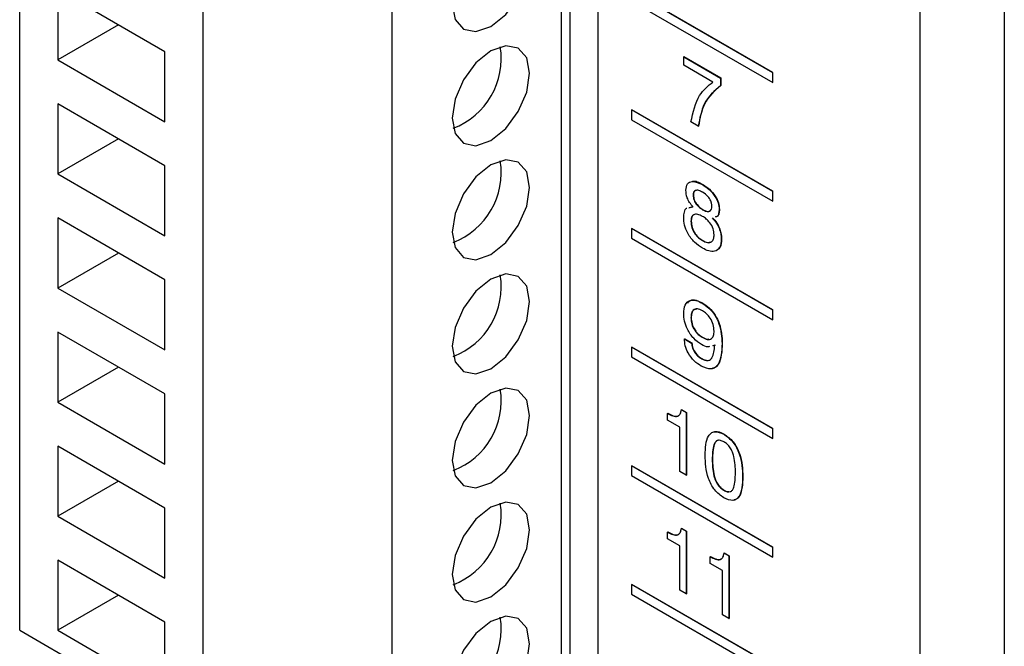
# Model space of a CAD drawing. Header units: millimetres. Extents: x 11 to 190, y 5 to 296.
# Tile 41 of 71: x 136 to 148, y 214 to 222. Entities that reach past the tile are written whole.
import ezdxf

# ---------------------------------------------------------------- set-up
doc = ezdxf.new("R2010")
doc.units = ezdxf.units.MM
doc.layers.add('標註文字', color=4, linetype='Continuous')

msp = doc.modelspace()

# ---------------------------------------------------------------- linework, layer by layer
for p, q in [((146.8861, 258.747), (146.8861, 180.3591)), ((147.9468, 258.747), (147.9468, 173.0102)), ((142.8556, 213.102), (142.8556, 231.3108)), ((135.6078, 214.0205), (135.6078, 231.1679)), ((142.502, 231.0454), (142.502, 213.2857)), ((142.396, 213.3674), (142.396, 230.5147)), ((137.9059, 212.6938), (137.9059, 229.8412)), ((140.2747, 212.1428), (140.2747, 229.2901)), ((136.0851, 222.0431), (136.0851, 221.1653)), ((137.4286, 221.2675), (136.0851, 222.0431)), ((136.8453, 221.6042), (136.0851, 221.1653)), ((137.4286, 220.3897), (137.4286, 221.2675)), ((136.0851, 221.1653), (137.4286, 220.3897)), ((136.0851, 220.6141), (136.0851, 219.7363)), ((137.4286, 219.8385), (136.0851, 220.6141)), ((136.8453, 220.1752), (136.0851, 219.7363)), ((137.4286, 218.9608), (137.4286, 219.8385)), ((136.0851, 219.7363), (137.4286, 218.9608)), ((136.0851, 219.1852), (136.0851, 218.3074)), ((137.4286, 218.4096), (136.0851, 219.1852)), ((136.8453, 218.7463), (136.0851, 218.3074)), ((137.4286, 217.5318), (137.4286, 218.4096)), ((136.0851, 218.3074), (137.4286, 217.5318)), ((136.0851, 217.7562), (136.0851, 216.8784)), ((137.4286, 216.9806), (136.0851, 217.7562)), ((136.8453, 217.3173), (136.0851, 216.8784)), ((137.4286, 216.1029), (137.4286, 216.9806)), ((136.0851, 216.8784), (137.4286, 216.1029)), ((136.0851, 216.3273), (136.0851, 215.4495)), ((137.4286, 215.5517), (136.0851, 216.3273)), ((136.8453, 215.8884), (136.0851, 215.4495)), ((136.0851, 215.4495), (137.4286, 214.6739)), ((137.4286, 214.6739), (137.4286, 215.5517)), ((136.0851, 214.8983), (136.0851, 214.0206)), ((137.4286, 214.1227), (136.0851, 214.8983)), ((136.8453, 214.4595), (136.0851, 214.0206)), ((137.4286, 213.245), (137.4286, 214.1227)), ((135.6078, 214.0205), (137.9059, 212.6938)), ((136.0851, 214.0206), (137.4286, 213.245))]:
    msp.add_line(p, q)
at = {"flags": 128}
for points in [[(141.026, 221.8646), (141.063, 221.6712), (141.1683, 221.5499), (141.3261, 221.5192), (141.5121, 221.5839), (141.6981, 221.734), (141.8558, 221.9468), (141.9612, 222.1897), (141.9982, 222.4259), (141.9612, 222.6194), (141.8558, 222.7407), (141.6981, 222.7713), (141.5121, 222.7067), (141.3261, 222.5565), (141.1683, 222.3438), (141.063, 222.1008), (141.026, 221.8646)], [(141.026, 220.4357), (141.063, 220.2422), (141.1683, 220.1209), (141.3261, 220.0903), (141.5121, 220.155), (141.6981, 220.3051), (141.8558, 220.5178), (141.9612, 220.7608), (141.9982, 220.997), (141.9612, 221.1904), (141.8558, 221.3117), (141.6981, 221.3424), (141.5121, 221.2777), (141.3261, 221.1276), (141.1683, 220.9148), (141.063, 220.6719), (141.026, 220.4357)], [(141.026, 219.0067), (141.063, 218.8133), (141.1683, 218.692), (141.3261, 218.6614), (141.5121, 218.726), (141.6981, 218.8761), (141.8558, 219.0889), (141.9612, 219.3318), (141.9982, 219.568), (141.9612, 219.7615), (141.8558, 219.8828), (141.6981, 219.9134), (141.5121, 219.8488), (141.3261, 219.6986), (141.1683, 219.4859), (141.063, 219.2429), (141.026, 219.0067)], [(141.026, 217.5778), (141.063, 217.3843), (141.1683, 217.263), (141.3261, 217.2324), (141.5121, 217.2971), (141.6981, 217.4472), (141.8558, 217.6599), (141.9612, 217.9029), (141.9982, 218.1391), (141.9612, 218.3325), (141.8558, 218.4538), (141.6981, 218.4845), (141.5121, 218.4198), (141.3261, 218.2697), (141.1683, 218.0569), (141.063, 217.814), (141.026, 217.5778)], [(141.026, 216.1489), (141.063, 215.9554), (141.1683, 215.8341), (141.3261, 215.8035), (141.5121, 215.8681), (141.6981, 216.0183), (141.8558, 216.231), (141.9612, 216.4739), (141.9982, 216.7101), (141.9612, 216.9036), (141.8558, 217.0249), (141.6981, 217.0555), (141.5121, 216.9909), (141.3261, 216.8407), (141.1683, 216.628), (141.063, 216.385), (141.026, 216.1489)], [(141.026, 214.7199), (141.063, 214.5264), (141.1683, 214.4052), (141.3261, 214.3745), (141.5121, 214.4392), (141.6981, 214.5893), (141.8558, 214.802), (141.9612, 215.045), (141.9982, 215.2812), (141.9612, 215.4747), (141.8558, 215.5959), (141.6981, 215.6266), (141.5121, 215.5619), (141.3261, 215.4118), (141.1683, 215.1991), (141.063, 214.9561), (141.026, 214.7199)], [(141.026, 213.291), (141.063, 213.0975), (141.1683, 212.9762), (141.3261, 212.9456), (141.5121, 213.0102), (141.6981, 213.1604), (141.8558, 213.3731), (141.9612, 213.6161), (141.9982, 213.8522), (141.9612, 214.0457), (141.8558, 214.167), (141.6981, 214.1976), (141.5121, 214.133), (141.3261, 213.9828), (141.1683, 213.7701), (141.063, 213.5272), (141.026, 213.291)]]:
    msp.add_lwpolyline(points, dxfattribs=at)
for centre in [(140.7052, 221.1822), (140.7052, 219.7532), (140.7052, 218.3243), (140.7052, 216.8953), (140.7052, 215.4664), (140.7052, 214.0374)]:
    msp.add_arc(centre, 0.9365, 290.98138, 9.02399)
at = {"layer": '標註文字'}
for p, q in [((145.0441, 221.0042), (143.2763, 222.0247)), ((145.0476, 221.0063), (143.2799, 222.0268)), ((143.2763, 221.9023), (145.0441, 220.8818)), ((143.929, 221.2037), (143.9326, 221.2057)), ((143.929, 221.2037), (144.3914, 220.9368)), ((143.929, 221.099), (143.929, 221.2037)), ((143.9326, 221.2057), (144.3949, 220.9388)), ((144.2946, 220.8879), (143.929, 221.099)), ((145.0441, 221.0042), (145.0476, 221.0063)), ((145.0441, 220.8818), (145.0441, 221.0042)), ((145.0476, 220.8838), (145.0476, 221.0063)), ((144.3914, 220.9368), (144.3949, 220.9388)), ((144.3914, 220.9368), (144.3914, 220.8416)), ((144.3949, 220.9388), (144.3949, 220.8436)), ((145.0441, 220.8818), (145.0476, 220.8838)), ((144.3914, 220.8416), (144.3949, 220.8436)), ((143.2763, 220.5386), (143.2799, 220.5407)), ((145.0441, 219.5181), (143.2763, 220.5386)), ((143.2763, 220.5386), (143.2763, 220.4162)), ((145.0476, 219.5202), (143.2799, 220.5407)), ((143.2763, 220.4162), (145.0441, 219.3957)), ((144.1104, 220.3348), (144.0197, 220.3871)), ((144.1104, 220.3348), (144.1139, 220.3368)), ((144.164, 219.6028), (144.1676, 219.6049)), ((145.0441, 219.5181), (145.0476, 219.5202)), ((145.0441, 219.3957), (145.0441, 219.5181)), ((145.0476, 219.3977), (145.0476, 219.5202)), ((144.0469, 219.4681), (144.0504, 219.4702)), ((145.0441, 219.3957), (145.0476, 219.3977)), ((143.9932, 219.3134), (144.0443, 219.3258)), ((143.9967, 219.3155), (144.0479, 219.3279)), ((144.1647, 219.2884), (144.1683, 219.2904)), ((144.3732, 219.2913), (144.3768, 219.2934)), ((144.0197, 219.1418), (144.0232, 219.1438)), ((143.2763, 219.0525), (143.2799, 219.0546)), ((145.0441, 218.032), (143.2763, 219.0525)), ((143.2763, 219.0525), (143.2763, 218.9301)), ((145.0476, 218.0341), (143.2799, 219.0546)), ((143.2763, 218.9301), (145.0441, 217.9095)), ((144.1642, 218.9014), (144.1677, 218.9034)), ((144.4004, 218.9209), (144.404, 218.9229)), ((144.1611, 218.1184), (144.1646, 218.1205)), ((145.0441, 218.032), (145.0476, 218.0341)), ((145.0441, 217.9095), (145.0441, 218.032)), ((145.0476, 217.9116), (145.0476, 218.0341)), ((144.0197, 217.9354), (144.0232, 217.9374)), ((145.0441, 217.9095), (145.0476, 217.9116)), ((143.9381, 217.6714), (143.9416, 217.6734)), ((143.9381, 217.6714), (144.0288, 217.6191)), ((143.9416, 217.6734), (144.0323, 217.6211)), ((144.1594, 217.6902), (144.1629, 217.6923)), ((143.2763, 217.5664), (143.2799, 217.5685)), ((145.0441, 216.5459), (143.2763, 217.5664)), ((143.2763, 217.5664), (143.2763, 217.444)), ((145.0476, 216.548), (143.2799, 217.5685)), ((144.0288, 217.6191), (144.0323, 217.6211)), ((144.3189, 217.5914), (144.2884, 217.5835)), ((144.3224, 217.5935), (144.292, 217.5855)), ((144.4095, 217.6121), (144.413, 217.6141)), ((143.2763, 217.444), (145.0441, 216.4234)), ((144.1543, 217.421), (144.1578, 217.423)), ((143.7251, 216.7375), (143.7286, 216.7395)), ((143.7251, 216.6537), (143.7251, 216.7375)), ((143.8997, 216.7832), (143.9033, 216.7853)), ((143.8997, 216.7832), (143.9608, 216.748)), ((143.9033, 216.7853), (143.9643, 216.75)), ((143.9608, 216.748), (143.9643, 216.75)), ((143.9608, 216.748), (143.9608, 215.9628)), ((143.9643, 216.75), (143.9643, 215.9649)), ((143.8792, 216.5648), (143.7251, 216.6537)), ((143.8792, 216.0099), (143.8792, 216.5648)), ((144.4315, 216.4762), (144.435, 216.4783)), ((145.0441, 216.5459), (145.0476, 216.548)), ((145.0441, 216.4234), (145.0441, 216.5459)), ((145.0476, 216.4255), (145.0476, 216.548)), ((145.0441, 216.4234), (145.0476, 216.4255)), ((143.2763, 216.0803), (143.2799, 216.0824)), ((145.0441, 215.0598), (143.2763, 216.0803)), ((143.2763, 216.0803), (143.2763, 215.9579)), ((145.0476, 215.0619), (143.2799, 216.0824)), ((144.2871, 216.1609), (144.2907, 216.163)), ((143.2763, 215.9579), (145.0441, 214.9373)), ((143.9608, 215.9628), (143.8792, 216.0099)), ((143.9608, 215.9628), (143.9643, 215.9649)), ((144.6679, 215.9411), (144.6714, 215.9432)), ((144.4322, 215.7744), (144.4357, 215.7765)), ((143.7251, 215.2514), (143.7286, 215.2534)), ((143.7251, 215.1676), (143.7251, 215.2514)), ((143.8997, 215.2971), (143.9033, 215.2992)), ((143.8997, 215.2971), (143.9608, 215.2619)), ((143.9033, 215.2992), (143.9643, 215.2639)), ((143.9608, 215.2619), (143.9643, 215.2639)), ((143.9608, 215.2619), (143.9608, 214.4767)), ((143.9643, 215.2639), (143.9643, 214.4788)), ((143.8792, 215.0787), (143.7251, 215.1676)), ((143.8792, 214.5238), (143.8792, 215.0787)), ((144.4346, 214.9883), (144.4381, 214.9904)), ((144.4346, 214.9883), (144.4956, 214.9531)), ((144.4381, 214.9904), (144.4992, 214.9551)), ((144.4956, 214.9531), (144.4992, 214.9551)), ((144.4956, 214.9531), (144.4956, 214.168)), ((144.4992, 214.9551), (144.4992, 214.17)), ((145.0441, 215.0598), (145.0476, 215.0619)), ((145.0441, 214.9373), (145.0441, 215.0598)), ((145.0476, 214.9394), (145.0476, 215.0619)), ((144.2599, 214.9426), (144.2635, 214.9446)), ((144.2599, 214.8589), (144.2599, 214.9426)), ((144.414, 214.7699), (144.2599, 214.8589)), ((145.0441, 214.9373), (145.0476, 214.9394)), ((144.414, 214.2151), (144.414, 214.7699)), ((143.2763, 214.5942), (143.2799, 214.5963)), ((145.0441, 213.5737), (143.2763, 214.5942)), ((143.2763, 214.5942), (143.2763, 214.4717)), ((145.0476, 213.5758), (143.2799, 214.5963)), ((143.2763, 214.4717), (145.0441, 213.4512)), ((143.9608, 214.4767), (143.8792, 214.5238)), ((143.9608, 214.4767), (143.9643, 214.4788)), ((144.4956, 214.168), (144.414, 214.2151)), ((144.4956, 214.168), (144.4992, 214.17))]:
    msp.add_line(p, q, dxfattribs=at)
for points, knots in [([(144.0197, 220.3871), (144.0465, 220.5088), (144.0946, 220.7264), (144.2334, 220.8385), (144.2946, 220.8879)], [0, 0, 0, 0, 0.55930874, 1, 1, 1, 1]), ([(144.3914, 220.8416), (144.3133, 220.7755), (144.1738, 220.6575), (144.1297, 220.4335), (144.1104, 220.3348)], [0, 0, 0, 0, 0.5595569, 1, 1, 1, 1]), ([(144.3949, 220.8436), (144.3168, 220.7776), (144.1773, 220.6595), (144.1333, 220.4355), (144.1139, 220.3368)], [0, 0, 0, 0, 0.5595569, 1, 1, 1, 1]), ([(143.9562, 219.5321), (143.9603, 219.562), (143.9683, 219.6219), (144.0485, 219.6561), (144.1202, 219.623), (144.164, 219.6028)], [0, 0, 0, 0, 0.2796141, 0.5599376, 1, 1, 1, 1]), ([(144.0296, 219.638), (144.0334, 219.6402), (144.0683, 219.6598), (144.1208, 219.6307), (144.1676, 219.6049)], [0, 0, 0, 0, 0.1107541, 1, 1, 1, 1]), ([(144.0443, 219.3258), (144.0301, 219.3426), (144.0016, 219.376), (143.9631, 219.4505), (143.9589, 219.5012), (143.9562, 219.5321)], [0, 0, 0, 0, 0.2810912, 0.5613679, 1, 1, 1, 1]), ([(144.1647, 219.5082), (144.1488, 219.5164), (144.1171, 219.5327), (144.0761, 219.5337), (144.0501, 219.5098), (144.048, 219.482), (144.0469, 219.4681)], [0, 0, 0, 0, 0.2810088, 0.5604155, 0.7799162, 1, 1, 1, 1]), ([(144.0679, 219.5194), (144.0639, 219.5162), (144.0517, 219.5067), (144.0509, 219.4848), (144.0504, 219.4702)], [0, 0, 0, 0, 0.3297891, 1, 1, 1, 1]), ([(144.164, 219.6028), (144.192, 219.5847), (144.2479, 219.5486), (144.3185, 219.4655), (144.3662, 219.3718), (144.3709, 219.3182), (144.3732, 219.2913)], [0, 0, 0, 0, 0.2808587, 0.5606033, 0.780293, 1, 1, 1, 1]), ([(144.1676, 219.6049), (144.1956, 219.5868), (144.2514, 219.5506), (144.3221, 219.4675), (144.3697, 219.3739), (144.3744, 219.3202), (144.3768, 219.2934)], [0, 0, 0, 0, 0.2808587, 0.5606033, 0.780293, 1, 1, 1, 1]), ([(144.0469, 219.4681), (144.049, 219.4483), (144.0532, 219.4088), (144.098, 219.3347), (144.1394, 219.3059), (144.1647, 219.2884)], [0, 0, 0, 0, 0.2799809, 0.560219, 1, 1, 1, 1]), ([(144.0504, 219.4702), (144.0525, 219.4504), (144.0567, 219.4108), (144.1015, 219.3367), (144.143, 219.308), (144.1683, 219.2904)], [0, 0, 0, 0, 0.2799809, 0.560219, 1, 1, 1, 1]), ([(144.2826, 219.3321), (144.2818, 219.3448), (144.2803, 219.3702), (144.2638, 219.4124), (144.2264, 219.4671), (144.1902, 219.4913), (144.1647, 219.5082)], [0, 0, 0, 0, 0.1872466, 0.3740262, 0.561189, 1, 1, 1, 1]), ([(143.929, 219.193), (143.9309, 219.2153), (143.9345, 219.2599), (143.949, 219.3029), (143.9664, 219.307), (143.9668, 219.3071)], [0, 0, 0, 0, 0.49393652, 0.98655242, 1, 1, 1, 1]), ([(144.1647, 219.2884), (144.1808, 219.2803), (144.2128, 219.2641), (144.2532, 219.266), (144.279, 219.2903), (144.2814, 219.3181), (144.2826, 219.3321)], [0, 0, 0, 0, 0.2807845, 0.5602525, 0.7799586, 1, 1, 1, 1]), ([(144.1683, 219.2904), (144.1841, 219.2826), (144.2157, 219.267), (144.2524, 219.2653), (144.2641, 219.2795), (144.2672, 219.2833)], [0, 0, 0, 0, 0.4257257, 0.8494553, 1, 1, 1, 1]), ([(144.3732, 219.2913), (144.3721, 219.2738), (144.3698, 219.2387), (144.3532, 219.2015), (144.3318, 219.1981), (144.3239, 219.1969)], [0, 0, 0, 0, 0.3884822, 0.7759275, 1, 1, 1, 1]), ([(144.3768, 219.2934), (144.3756, 219.2758), (144.3733, 219.2407), (144.3567, 219.2035), (144.3353, 219.2002), (144.3274, 219.1989)], [0, 0, 0, 0, 0.3884822, 0.7759275, 1, 1, 1, 1]), ([(144.164, 218.8072), (144.1302, 218.8295), (144.0627, 218.874), (143.9806, 218.9829), (143.9349, 219.0976), (143.931, 219.1612), (143.929, 219.193)], [0, 0, 0, 0, 0.2804696, 0.5595484, 0.7794896, 1, 1, 1, 1]), ([(144.1642, 219.205), (144.1438, 219.2153), (144.1031, 219.2359), (144.0523, 219.231), (144.0232, 219.1953), (144.0209, 219.1597), (144.0197, 219.1418)], [0, 0, 0, 0, 0.2807396, 0.5598997, 0.7796025, 1, 1, 1, 1]), ([(144.0197, 219.1418), (144.0215, 219.1163), (144.0251, 219.0655), (144.0647, 218.988), (144.1147, 218.9331), (144.1477, 218.912), (144.1642, 218.9014)], [0, 0, 0, 0, 0.2799953, 0.5587109, 0.7790475, 1, 1, 1, 1]), ([(144.07, 219.2275), (144.0651, 219.2274), (144.0461, 219.2267), (144.0273, 219.1961), (144.0246, 219.1613), (144.0232, 219.1438)], [0, 0, 0, 0, 0.1480242, 0.5733398, 1, 1, 1, 1]), ([(144.0232, 219.1438), (144.025, 219.1184), (144.0286, 219.0676), (144.0682, 218.99), (144.1182, 218.9352), (144.1512, 218.914), (144.1677, 218.9034)], [0, 0, 0, 0, 0.2799953, 0.5587109, 0.7790475, 1, 1, 1, 1]), ([(144.3098, 218.9743), (144.3077, 218.9993), (144.3035, 219.0493), (144.2614, 219.1234), (144.2123, 219.1743), (144.1802, 219.1947), (144.1642, 219.205)], [0, 0, 0, 0, 0.2796154, 0.5583223, 0.7788451, 1, 1, 1, 1]), ([(144.2863, 219.1862), (144.305, 219.165), (144.3424, 219.1227), (144.3915, 219.026), (144.3971, 218.9607), (144.4004, 218.9209)], [0, 0, 0, 0, 0.2809217, 0.5611755, 1, 1, 1, 1]), ([(144.2898, 219.1882), (144.3085, 219.167), (144.3459, 219.1247), (144.3951, 219.0281), (144.4006, 218.9627), (144.404, 218.9229)], [0, 0, 0, 0, 0.2809217, 0.5611755, 1, 1, 1, 1]), ([(144.4004, 218.9209), (144.3971, 218.8834), (144.3904, 218.8087), (144.3242, 218.7613), (144.2438, 218.7663), (144.1907, 218.7936), (144.164, 218.8072)], [0, 0, 0, 0, 0.2797255, 0.5586084, 0.7790281, 1, 1, 1, 1]), ([(144.1642, 218.9014), (144.1853, 218.8909), (144.2275, 218.87), (144.2788, 218.879), (144.3063, 218.919), (144.3086, 218.9559), (144.3098, 218.9743)], [0, 0, 0, 0, 0.280507, 0.5594987, 0.7794291, 1, 1, 1, 1]), ([(144.1677, 218.9034), (144.1894, 218.8917), (144.2247, 218.8726), (144.2522, 218.8816), (144.2629, 218.885)], [0, 0, 0, 0, 0.6129662, 1, 1, 1, 1]), ([(144.404, 218.9229), (144.4029, 218.8824), (144.4016, 218.8291), (144.3706, 218.8096), (144.3632, 218.805)], [0, 0, 0, 0, 0.7609989, 1, 1, 1, 1]), ([(143.929, 217.9887), (143.9322, 218.0267), (143.9386, 218.1024), (144.0008, 218.1567), (144.0802, 218.1589), (144.1341, 218.1319), (144.1611, 218.1184)], [0, 0, 0, 0, 0.2799556, 0.5590874, 0.7792469, 1, 1, 1, 1]), ([(143.9787, 218.1201), (143.9893, 218.1328), (144.0147, 218.1631), (144.0846, 218.1598), (144.1379, 218.1336), (144.1646, 218.1205)], [0, 0, 0, 0, 0.26369897, 0.63135388, 1, 1, 1, 1]), ([(144.1633, 218.0229), (144.1415, 218.0333), (144.0979, 218.054), (144.0487, 218.0362), (144.0229, 217.9927), (144.0208, 217.9545), (144.0197, 217.9354)], [0, 0, 0, 0, 0.27993424, 0.55904356, 0.77922964, 1, 1, 1, 1]), ([(144.0921, 218.0439), (144.0779, 218.0416), (144.0492, 218.0368), (144.0267, 217.9942), (144.0244, 217.9564), (144.0232, 217.9374)], [0, 0, 0, 0, 0.3295665, 0.6643391, 1, 1, 1, 1]), ([(144.1611, 218.1184), (144.1895, 218.0999), (144.2463, 218.0628), (144.3226, 217.9691), (144.3985, 217.809), (144.405, 217.6932), (144.4095, 217.6121)], [0, 0, 0, 0, 0.1873339, 0.3740545, 0.5610067, 1, 1, 1, 1]), ([(144.1646, 218.1205), (144.193, 218.1019), (144.2498, 218.0648), (144.3261, 217.9711), (144.402, 217.811), (144.4085, 217.6953), (144.413, 217.6141)], [0, 0, 0, 0, 0.1873339, 0.3740545, 0.5610067, 1, 1, 1, 1]), ([(144.1517, 217.6004), (144.1182, 217.6232), (144.0513, 217.6688), (143.975, 217.7822), (143.9343, 217.8948), (143.9308, 217.9574), (143.929, 217.9887)], [0, 0, 0, 0, 0.2799946, 0.5591017, 0.779275, 1, 1, 1, 1]), ([(144.0197, 217.9354), (144.0214, 217.91), (144.0248, 217.8593), (144.0611, 217.7813), (144.1097, 217.7229), (144.1428, 217.7011), (144.1594, 217.6902)], [0, 0, 0, 0, 0.2802928, 0.5593487, 0.7793421, 1, 1, 1, 1]), ([(144.0232, 217.9374), (144.0249, 217.912), (144.0283, 217.8613), (144.0647, 217.7834), (144.1132, 217.7249), (144.1463, 217.7032), (144.1629, 217.6923)], [0, 0, 0, 0, 0.2802928, 0.5593487, 0.7793421, 1, 1, 1, 1]), ([(144.3101, 217.7688), (144.3083, 217.7952), (144.3047, 217.8481), (144.2661, 217.9293), (144.215, 217.9892), (144.1806, 218.0117), (144.1633, 218.0229)], [0, 0, 0, 0, 0.2801897, 0.5591388, 0.7792543, 1, 1, 1, 1]), ([(144.1496, 217.3295), (144.1195, 217.3492), (144.0594, 217.3886), (143.9858, 217.4843), (143.9437, 217.5863), (143.94, 217.643), (143.9381, 217.6714)], [0, 0, 0, 0, 0.2805652, 0.5597397, 0.7795851, 1, 1, 1, 1]), ([(144.1594, 217.6902), (144.1815, 217.6793), (144.2255, 217.6575), (144.2789, 217.6679), (144.3066, 217.7107), (144.3089, 217.7494), (144.3101, 217.7688)], [0, 0, 0, 0, 0.2804641, 0.5593318, 0.779329, 1, 1, 1, 1]), ([(144.1629, 217.6923), (144.1858, 217.6793), (144.217, 217.6617), (144.2411, 217.669), (144.2475, 217.6709)], [0, 0, 0, 0, 0.7329163, 1, 1, 1, 1]), ([(144.0288, 217.6191), (144.0309, 217.5975), (144.0353, 217.5545), (144.0708, 217.4909), (144.1131, 217.4473), (144.1405, 217.4298), (144.1543, 217.421)], [0, 0, 0, 0, 0.2796459, 0.5584375, 0.7789494, 1, 1, 1, 1]), ([(144.0323, 217.6211), (144.0345, 217.5996), (144.0389, 217.5565), (144.0744, 217.493), (144.1166, 217.4493), (144.1441, 217.4318), (144.1578, 217.423)], [0, 0, 0, 0, 0.2796459, 0.5584375, 0.7789494, 1, 1, 1, 1]), ([(144.4095, 217.6121), (144.4043, 217.5136), (144.3978, 217.3904), (144.3246, 217.3097), (144.2583, 217.282), (144.193, 217.3105), (144.1496, 217.3295)], [0, 0, 0, 0, 0.4993897, 0.6252089, 0.7508744, 1, 1, 1, 1]), ([(144.2506, 217.5736), (144.2451, 217.5717), (144.2176, 217.5624), (144.181, 217.5835), (144.1517, 217.6004)], [0, 0, 0, 0, 0.19979757, 1, 1, 1, 1]), ([(144.1543, 217.421), (144.181, 217.4091), (144.2213, 217.3913), (144.2624, 217.4079), (144.3068, 217.4587), (144.3135, 217.5325), (144.3189, 217.5914)], [0, 0, 0, 0, 0.24889544, 0.37440247, 0.50003776, 1, 1, 1, 1]), ([(144.413, 217.6141), (144.4074, 217.5169), (144.4002, 217.3951), (144.3326, 217.3138), (144.3032, 217.3054), (144.2911, 217.302)], [0, 0, 0, 0, 0.699951, 0.8763009, 1, 1, 1, 1]), ([(144.1578, 217.423), (144.1844, 217.4114), (144.2244, 217.3938), (144.2633, 217.4079), (144.2751, 217.4228), (144.2798, 217.4288)], [0, 0, 0, 0, 0.5412147, 0.8141256, 1, 1, 1, 1]), ([(143.7251, 216.7375), (143.7476, 216.7258), (143.7925, 216.7025), (143.8532, 216.6942), (143.8904, 216.7278), (143.8966, 216.7647), (143.8997, 216.7832)], [0, 0, 0, 0, 0.2810578, 0.5603523, 0.7796733, 1, 1, 1, 1]), ([(143.7286, 216.7395), (143.751, 216.728), (143.7955, 216.7051), (143.8563, 216.6946), (143.8772, 216.7199), (143.8858, 216.7302)], [0, 0, 0, 0, 0.3734974, 0.7446516, 1, 1, 1, 1]), ([(144.1965, 216.2133), (144.2007, 216.3038), (144.2059, 216.4172), (144.2709, 216.4943), (144.3316, 216.5202), (144.3916, 216.4938), (144.4315, 216.4762)], [0, 0, 0, 0, 0.4996065, 0.6253736, 0.7509537, 1, 1, 1, 1]), ([(144.3125, 216.5071), (144.3156, 216.5084), (144.3481, 216.5224), (144.3937, 216.4992), (144.435, 216.4783)], [0, 0, 0, 0, 0.0943056, 1, 1, 1, 1]), ([(144.4315, 216.4762), (144.4714, 216.4478), (144.5316, 216.405), (144.5927, 216.3091), (144.6587, 216.1566), (144.6638, 216.0368), (144.6679, 215.9411)], [0, 0, 0, 0, 0.24913284, 0.37471083, 0.50044694, 1, 1, 1, 1]), ([(144.435, 216.4783), (144.475, 216.4498), (144.5351, 216.407), (144.5962, 216.3111), (144.6622, 216.1587), (144.6673, 216.0389), (144.6714, 215.9432)], [0, 0, 0, 0, 0.24913284, 0.37471083, 0.50044694, 1, 1, 1, 1]), ([(144.4322, 216.3816), (144.418, 216.3887), (144.3897, 216.4028), (144.3511, 216.4014), (144.3236, 216.3791), (144.2901, 216.3078), (144.2885, 216.2262), (144.2871, 216.1609)], [0, 0, 0, 0, 0.1250875, 0.2498489, 0.3747928, 0.5000657, 1, 1, 1, 1]), ([(144.3755, 216.4005), (144.3689, 216.4009), (144.3495, 216.4019), (144.3274, 216.3805), (144.2934, 216.3107), (144.2919, 216.2286), (144.2907, 216.163)], [0, 0, 0, 0, 0.07788844, 0.23147382, 0.38546353, 1, 1, 1, 1]), ([(144.5772, 215.9935), (144.576, 216.0603), (144.5745, 216.1439), (144.5412, 216.254), (144.5135, 216.3081), (144.4747, 216.3538), (144.4464, 216.3723), (144.4322, 216.3816)], [0, 0, 0, 0, 0.4999132, 0.625176, 0.7501005, 0.8748793, 1, 1, 1, 1]), ([(144.4315, 215.6806), (144.3917, 215.709), (144.3318, 215.7516), (144.2711, 215.8471), (144.2059, 215.9989), (144.2006, 216.1181), (144.1965, 216.2133)], [0, 0, 0, 0, 0.2491288, 0.3747071, 0.5004557, 1, 1, 1, 1]), ([(144.2871, 216.1609), (144.2885, 216.0944), (144.2902, 216.0111), (144.3236, 215.9015), (144.3514, 215.8478), (144.3898, 215.8021), (144.418, 215.7837), (144.4322, 215.7744)], [0, 0, 0, 0, 0.4998889, 0.6251591, 0.7500925, 0.8748729, 1, 1, 1, 1]), ([(144.2907, 216.163), (144.292, 216.0964), (144.2937, 216.0132), (144.3272, 215.9036), (144.3549, 215.8498), (144.3934, 215.8042), (144.4216, 215.7857), (144.4357, 215.7765)], [0, 0, 0, 0, 0.4998889, 0.6251591, 0.7500925, 0.8748729, 1, 1, 1, 1]), ([(144.6679, 215.9411), (144.6636, 215.8506), (144.6583, 215.7372), (144.5927, 215.6608), (144.5313, 215.6362), (144.4713, 215.6629), (144.4315, 215.6806)], [0, 0, 0, 0, 0.4994799, 0.6252106, 0.7508088, 1, 1, 1, 1]), ([(144.4322, 215.7744), (144.4463, 215.7673), (144.4746, 215.7531), (144.5133, 215.7537), (144.5412, 215.7755), (144.5744, 215.8468), (144.576, 215.9283), (144.5772, 215.9935)], [0, 0, 0, 0, 0.1251008, 0.2499536, 0.374893, 0.5001379, 1, 1, 1, 1]), ([(144.6714, 215.9432), (144.6667, 215.8537), (144.6608, 215.7417), (144.5999, 215.6644), (144.5722, 215.657), (144.5605, 215.6538)], [0, 0, 0, 0, 0.6961978, 0.871447, 1, 1, 1, 1]), ([(144.4357, 215.7765), (144.4501, 215.7686), (144.4718, 215.7567), (144.4903, 215.7585), (144.4965, 215.7591)], [0, 0, 0, 0, 0.66465063, 1, 1, 1, 1]), ([(143.7251, 215.2514), (143.7476, 215.2397), (143.7925, 215.2164), (143.8532, 215.2081), (143.8904, 215.2417), (143.8966, 215.2786), (143.8997, 215.2971)], [0, 0, 0, 0, 0.2810578, 0.5603523, 0.7796733, 1, 1, 1, 1]), ([(143.7286, 215.2534), (143.751, 215.2419), (143.7955, 215.219), (143.8563, 215.2085), (143.8772, 215.2338), (143.8858, 215.2441)], [0, 0, 0, 0, 0.3734974, 0.7446516, 1, 1, 1, 1]), ([(144.2599, 214.9426), (144.2824, 214.9309), (144.3273, 214.9077), (144.388, 214.8994), (144.4253, 214.9329), (144.4315, 214.9698), (144.4346, 214.9883)], [0, 0, 0, 0, 0.2810578, 0.5603523, 0.7796733, 1, 1, 1, 1]), ([(144.2635, 214.9446), (144.2858, 214.9332), (144.3304, 214.9103), (144.3911, 214.8998), (144.4121, 214.9251), (144.4206, 214.9354)], [0, 0, 0, 0, 0.3734974, 0.7446516, 1, 1, 1, 1])]:
    msp.add_open_spline(points, degree=3, knots=knots, dxfattribs=at)

doc.saveas('drawing.dxf')
